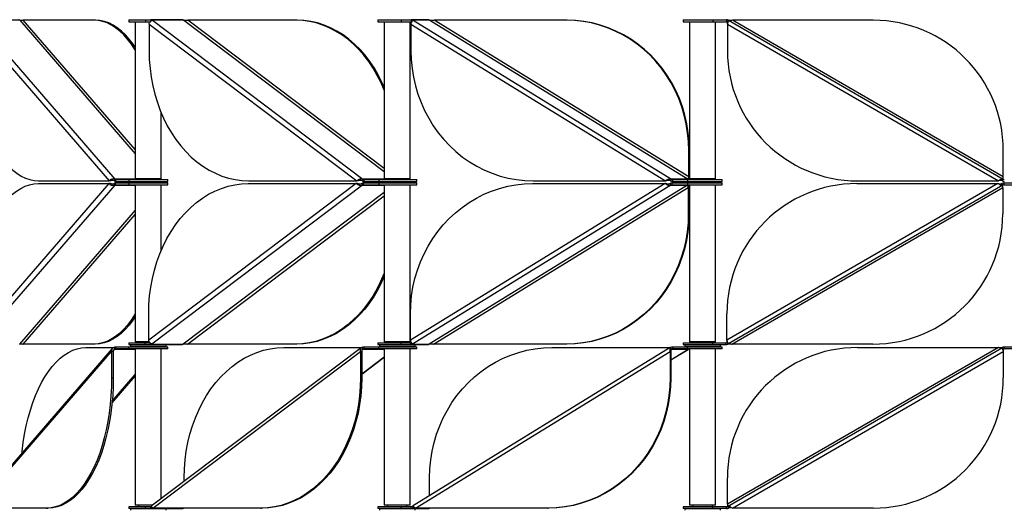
# Model space of a CAD drawing. Header units: millimetres. Extents: x 5 to 415, y 2 to 292.
# Tile 34 of 82: x 131 to 161, y 210 to 225. Entities that reach past the tile are written whole.
import ezdxf

# ---------------------------------------------------------------- set-up
doc = ezdxf.new("R2010")
doc.units = ezdxf.units.MM

msp = doc.modelspace()

# ---------------------------------------------------------------- linework, layer by layer
at = {"color": 7, "linetype": 'Continuous', "lineweight": 25}
for p, q in [((129.3819, 225.4485), (133.6127, 220.5652)), ((130.6808, 225.4485), (129.3819, 225.4485)), ((130.6808, 225.4485), (134.2362, 221.3447)), ((132.9627, 225.4485), (130.7928, 225.4485)), ((134.2362, 221.4739), (130.7928, 225.4485)), ((133.0147, 225.4485), (132.9627, 225.4485)), ((134.0362, 225.4646), (134.0362, 225.4046)), ((134.0362, 225.4646), (134.549, 225.4646)), ((134.0362, 225.4046), (134.549, 225.4046)), ((134.2362, 225.4046), (134.2362, 220.5796)), ((134.549, 225.4646), (134.549, 225.4046)), ((134.549, 225.4646), (134.714, 225.4646)), ((134.549, 225.4046), (134.7061, 225.4046)), ((134.7165, 225.4646), (134.7229, 225.4646)), ((134.7165, 225.4646), (134.7165, 225.4196)), ((135.674, 225.4646), (134.7229, 225.4646)), ((134.7624, 225.4485), (141.2426, 220.5652)), ((135.7264, 225.4485), (134.7624, 225.4485)), ((135.674, 225.4646), (135.6805, 225.4646)), ((135.7264, 225.4485), (141.8976, 220.798)), ((139.1806, 225.4485), (135.8569, 225.4485)), ((141.8976, 220.8964), (135.8569, 225.4485)), ((139.2192, 225.4485), (139.1806, 225.4485)), ((141.6976, 225.4646), (141.6976, 225.4046)), ((141.6976, 225.4646), (142.4187, 225.4646)), ((141.6976, 225.4046), (142.4187, 225.4046)), ((141.8976, 225.4046), (141.8976, 220.5796)), ((142.4187, 225.4646), (142.4187, 225.4046)), ((142.4187, 225.4646), (142.7308, 225.4646)), ((142.4187, 225.4046), (142.7308, 225.4046)), ((142.6976, 220.5796), (142.6976, 225.4046)), ((142.7308, 225.4646), (142.7343, 225.4646)), ((142.7308, 225.4646), (142.7308, 225.4046)), ((143.2403, 225.4646), (142.7343, 225.4646)), ((142.7872, 225.4485), (150.7355, 220.5652)), ((143.3001, 225.4485), (142.7872, 225.4485)), ((143.2403, 225.4646), (143.2437, 225.4646)), ((143.3001, 225.4485), (151.2485, 220.5652)), ((151.269, 220.6344), (143.4334, 225.4485)), ((147.5101, 225.4485), (143.4334, 225.4485)), ((147.5306, 225.4485), (147.5101, 225.4485)), ((151.0948, 225.4646), (151.0948, 225.4046)), ((151.0948, 225.4646), (152.0095, 225.4646)), ((151.0948, 225.4046), (152.0095, 225.4046)), ((151.2948, 225.4046), (151.2948, 220.5796)), ((152.0095, 225.4646), (152.0095, 225.4046)), ((152.0095, 225.4646), (152.4287, 225.4646)), ((152.0095, 225.4046), (152.4287, 225.4046)), ((152.0948, 220.5796), (152.0948, 225.4046)), ((152.4287, 225.4646), (152.4287, 225.4046)), ((152.4887, 225.4485), (152.4587, 225.3966)), ((152.4887, 225.4485), (160.9469, 220.5652)), ((160.9469, 220.6344), (152.6087, 225.4485)), ((156.9469, 225.4485), (152.6087, 225.4485)), ((129.263, 225.3273), (133.4337, 220.5132)), ((134.6623, 225.3273), (141.0506, 220.5132)), ((134.6623, 225.3273), (134.6623, 224.5132)), ((142.718, 225.3273), (150.5536, 220.5132)), ((142.718, 225.3273), (142.718, 224.5132)), ((152.4587, 225.3273), (160.7969, 220.5132)), ((152.4587, 225.3273), (152.4587, 224.5132)), ((135.0362, 220.5796), (135.0362, 222.5986)), ((151.2895, 221.4485), (151.269, 221.4485)), ((151.269, 220.6344), (151.269, 221.4485)), ((151.2895, 220.6344), (151.2895, 221.4485)), ((160.9469, 220.6344), (160.9469, 221.4485)), ((133.5977, 220.5132), (133.6127, 220.5652)), ((134.3362, 220.5652), (133.6127, 220.5652)), ((133.6277, 220.5571), (133.6277, 220.4971)), ((133.6277, 220.5571), (134.0362, 220.5571)), ((134.0362, 220.5571), (134.0362, 220.4971)), ((134.0362, 220.5571), (135.2362, 220.5571)), ((134.9884, 220.5796), (134.2362, 220.5796)), ((134.3362, 220.5796), (134.3362, 220.5571)), ((134.9362, 220.5571), (134.9362, 220.5796)), ((135.0362, 220.5796), (134.9884, 220.5796)), ((135.2362, 220.4971), (135.2362, 220.5571)), ((141.2196, 220.5132), (141.2426, 220.5652)), ((141.9976, 220.5652), (141.2426, 220.5652)), ((141.2656, 220.5571), (141.2656, 220.4971)), ((141.2656, 220.5571), (141.7324, 220.5571)), ((141.7324, 220.5571), (141.7324, 220.4971)), ((141.7324, 220.5571), (142.8976, 220.5571)), ((142.6498, 220.5796), (141.8976, 220.5796)), ((141.9976, 220.5796), (141.9976, 220.5571)), ((142.5976, 220.5571), (142.5976, 220.5796)), ((142.6976, 220.5796), (142.6498, 220.5796)), ((142.8976, 220.4971), (142.8976, 220.5571)), ((150.7074, 220.5132), (150.7355, 220.5652)), ((151.2485, 220.5652), (150.7355, 220.5652)), ((150.7637, 220.5571), (150.7637, 220.4971)), ((150.7637, 220.5571), (151.2324, 220.5571)), ((151.2324, 220.5571), (151.2324, 220.4971)), ((151.2324, 220.5571), (152.2948, 220.5571)), ((151.269, 220.6344), (151.2895, 220.6344)), ((152.047, 220.5796), (151.2948, 220.5796)), ((151.3948, 220.5796), (151.3948, 220.5571)), ((151.9948, 220.5571), (151.9948, 220.5796)), ((152.0948, 220.5796), (152.047, 220.5796)), ((152.2948, 220.4971), (152.2948, 220.5571)), ((160.9169, 220.5132), (160.9469, 220.5652)), ((133.4257, 220.4311), (129.255, 215.617)), ((133.6046, 220.3791), (129.3739, 215.4958)), ((131.2557, 220.4311), (133.4257, 220.4311)), ((131.2638, 220.5132), (133.4337, 220.5132)), ((133.4777, 220.4311), (133.4257, 220.4311)), ((133.4857, 220.5132), (133.4337, 220.5132)), ((133.6046, 220.3791), (133.5896, 220.4311)), ((133.6046, 220.3791), (134.2362, 220.3791)), ((133.6196, 220.4472), (133.6196, 220.3872)), ((133.6284, 220.4472), (133.6196, 220.4472)), ((133.6284, 220.3872), (133.6196, 220.3872)), ((133.6277, 220.4971), (134.0362, 220.4971)), ((133.6284, 220.3872), (133.6284, 220.4472)), ((133.6284, 220.4472), (134.0362, 220.4472)), ((133.6284, 220.3872), (134.0362, 220.3872)), ((134.0362, 220.4971), (135.2362, 220.4971)), ((134.0362, 220.4472), (134.0362, 220.3872)), ((134.0362, 220.4472), (135.2362, 220.4472)), ((134.0362, 220.3872), (135.2362, 220.3872)), ((134.0862, 220.4971), (134.0862, 220.4472)), ((134.2362, 220.3872), (134.2362, 215.5622)), ((141.0383, 220.4311), (134.65, 215.617)), ((141.2303, 220.3791), (134.7501, 215.4958)), ((135.0362, 218.3749), (135.0362, 220.3872)), ((135.1862, 220.4472), (135.1862, 220.4971)), ((135.2362, 220.3872), (135.2362, 220.4472)), ((137.7146, 220.4311), (141.0383, 220.4311)), ((137.7269, 220.5132), (141.0506, 220.5132)), ((141.0768, 220.4311), (141.0383, 220.4311)), ((141.0892, 220.5132), (141.0506, 220.5132)), ((141.2303, 220.3791), (141.2073, 220.4311)), ((141.2303, 220.3791), (141.8976, 220.3791)), ((141.2533, 220.4472), (141.2533, 220.3872)), ((141.2598, 220.4472), (141.2533, 220.4472)), ((141.2598, 220.3872), (141.2533, 220.3872)), ((141.2598, 220.3872), (141.2598, 220.4472)), ((141.2598, 220.4472), (141.7282, 220.4472)), ((141.2598, 220.3872), (141.7282, 220.3872)), ((141.2656, 220.4971), (141.7324, 220.4971)), ((141.7282, 220.4472), (141.7282, 220.3872)), ((141.7282, 220.4472), (142.8976, 220.4472)), ((141.7282, 220.3872), (142.8976, 220.3872)), ((141.7324, 220.4971), (142.8976, 220.4971)), ((141.7476, 220.4971), (141.7476, 220.4472)), ((141.8976, 220.3872), (141.8976, 215.5622)), ((142.6976, 215.5622), (142.6976, 220.3872)), ((150.5384, 220.4311), (142.7029, 215.617)), ((150.7204, 220.3791), (142.7721, 215.4958)), ((142.8476, 220.4472), (142.8476, 220.4971)), ((142.8976, 220.3872), (142.8976, 220.4472)), ((151.2334, 220.3791), (143.285, 215.4958)), ((143.4183, 215.4958), (151.2539, 220.3098)), ((146.4617, 220.4311), (150.5384, 220.4311)), ((146.4768, 220.5132), (150.5536, 220.5132)), ((150.559, 220.4311), (150.5384, 220.4311)), ((150.5741, 220.5132), (150.5536, 220.5132)), ((150.7204, 220.3791), (150.6922, 220.4311)), ((150.7204, 220.3791), (151.2334, 220.3791)), ((150.7486, 220.4472), (150.7486, 220.3872)), ((150.7521, 220.4472), (150.7486, 220.4472)), ((150.7521, 220.3872), (150.7486, 220.3872)), ((150.7521, 220.3872), (150.7521, 220.4472)), ((150.756, 220.4472), (151.2243, 220.4472)), ((150.756, 220.3872), (151.2243, 220.3872)), ((150.7637, 220.4971), (151.2324, 220.4971)), ((151.1448, 220.4971), (151.1448, 220.4472)), ((151.2243, 220.4472), (151.2243, 220.3872)), ((151.2243, 220.4472), (152.2948, 220.4472)), ((151.2243, 220.3872), (152.2948, 220.3872)), ((151.2324, 220.4971), (152.2948, 220.4971)), ((151.2539, 220.3098), (151.2744, 220.3098)), ((151.2539, 220.3098), (151.2539, 219.4958)), ((151.2744, 220.3098), (151.2744, 219.4958)), ((151.2948, 220.3872), (151.2948, 215.5622)), ((152.0948, 215.5622), (152.0948, 220.3872)), ((152.2448, 220.4472), (152.2448, 220.4971)), ((152.2948, 220.3872), (152.2948, 220.4472)), ((160.7809, 220.4311), (152.4426, 215.617)), ((160.9309, 220.3791), (152.4726, 215.4958)), ((152.5926, 215.4958), (160.9309, 220.3098)), ((156.4426, 220.4311), (160.7809, 220.4311)), ((156.4587, 220.5132), (160.7969, 220.5132)), ((160.9309, 220.3791), (160.9009, 220.4311)), ((160.9309, 220.3098), (160.9309, 219.4958)), ((160.9609, 220.4472), (160.9609, 220.3872)), ((160.9609, 220.4472), (161.3801, 220.4472)), ((160.9609, 220.3872), (161.3801, 220.3872)), ((141.8976, 220.1555), (135.7141, 215.4958)), ((135.8446, 215.4958), (141.8976, 220.0572)), ((134.2362, 219.6089), (130.6727, 215.4958)), ((130.7847, 215.4958), (134.2362, 219.4796)), ((151.2744, 219.4958), (151.2539, 219.4958)), ((134.65, 215.617), (134.65, 216.4311)), ((142.7029, 215.617), (142.7029, 216.4311)), ((152.4426, 215.617), (152.4426, 216.4311)), ((132.9547, 215.4958), (130.7847, 215.4958)), ((133.0066, 215.4958), (132.9547, 215.4958)), ((133.6277, 215.4071), (133.6277, 215.3471)), ((134.0362, 215.4071), (133.6277, 215.4071)), ((134.0362, 215.5397), (134.0362, 215.4797)), ((134.0362, 215.5397), (134.5363, 215.5397)), ((134.0362, 215.4797), (134.5363, 215.4797)), ((134.0362, 215.3471), (134.0362, 215.4071)), ((135.2362, 215.4071), (134.0362, 215.4071)), ((134.0862, 215.4797), (134.0862, 215.4297)), ((134.0862, 215.4297), (134.4392, 215.4297)), ((134.6744, 215.5622), (134.2362, 215.5622)), ((134.3362, 215.5622), (134.3362, 215.5397)), ((134.3362, 215.4297), (134.3362, 215.4071)), ((134.4392, 215.4297), (135.1862, 215.4297)), ((134.5363, 215.5397), (134.5363, 215.4797)), ((134.5363, 215.5397), (134.6943, 215.5397)), ((134.5363, 215.4797), (134.7041, 215.4797)), ((134.7041, 215.4797), (134.7041, 215.5241)), ((134.7041, 215.4797), (135.6682, 215.4797)), ((134.7501, 215.4958), (135.7141, 215.4958)), ((134.9362, 215.4071), (134.9362, 215.4297)), ((135.1862, 215.4297), (135.1862, 215.4797)), ((135.2362, 215.3471), (135.2362, 215.4071)), ((139.1683, 215.4958), (135.8446, 215.4958)), ((139.2069, 215.4958), (139.1683, 215.4958)), ((141.2656, 215.4071), (141.2656, 215.3471)), ((141.7324, 215.4071), (141.2656, 215.4071)), ((141.6976, 215.5397), (141.6976, 215.4797)), ((141.6976, 215.5397), (142.406, 215.5397)), ((141.6976, 215.4797), (142.406, 215.4797)), ((141.7324, 215.3471), (141.7324, 215.4071)), ((142.8976, 215.4071), (141.7324, 215.4071)), ((141.7476, 215.4797), (141.7476, 215.4297)), ((141.7476, 215.4297), (142.2881, 215.4297)), ((142.3557, 215.5622), (141.8976, 215.5622)), ((141.9976, 215.5622), (141.9976, 215.5397)), ((141.9976, 215.4297), (141.9976, 215.4071)), ((142.2881, 215.4297), (142.8476, 215.4297)), ((142.6976, 215.5622), (142.3557, 215.5622)), ((142.406, 215.5397), (142.406, 215.4797)), ((142.406, 215.5397), (142.7157, 215.5397)), ((142.406, 215.4797), (142.7157, 215.4797)), ((142.5976, 215.5397), (142.5976, 215.5622)), ((142.5976, 215.4071), (142.5976, 215.4297)), ((142.7157, 215.4797), (142.7157, 215.5397)), ((142.7157, 215.4797), (143.2286, 215.4797)), ((142.7721, 215.4958), (143.285, 215.4958)), ((142.8476, 215.4297), (142.8476, 215.4797)), ((142.8976, 215.3471), (142.8976, 215.4071)), ((147.495, 215.4958), (143.4183, 215.4958)), ((147.5155, 215.4958), (147.495, 215.4958)), ((150.7637, 215.4071), (150.7637, 215.3471)), ((151.2324, 215.4071), (150.7637, 215.4071)), ((151.0948, 215.5397), (151.0948, 215.4797)), ((151.0948, 215.5397), (151.9985, 215.5397)), ((151.0948, 215.4797), (151.9985, 215.4797)), ((151.1448, 215.4797), (151.1448, 215.4297)), ((151.1448, 215.4297), (151.8739, 215.4297)), ((151.2324, 215.3471), (151.2324, 215.4071)), ((152.2948, 215.4071), (151.2324, 215.4071)), ((151.7529, 215.5622), (151.2948, 215.5622)), ((151.3948, 215.5622), (151.3948, 215.5397)), ((151.3948, 215.4297), (151.3948, 215.4071)), ((152.0948, 215.5622), (151.7529, 215.5622)), ((151.8739, 215.4297), (152.2448, 215.4297)), ((151.9948, 215.5397), (151.9948, 215.5622)), ((151.9948, 215.4071), (151.9948, 215.4297)), ((151.9985, 215.5397), (151.9985, 215.4797)), ((151.9985, 215.5397), (152.4126, 215.5397)), ((151.9985, 215.4797), (152.4126, 215.4797)), ((152.2448, 215.4297), (152.2448, 215.4797)), ((152.2948, 215.3471), (152.2948, 215.4071)), ((152.4126, 215.4797), (152.4126, 215.5397)), ((152.4426, 215.5477), (152.4726, 215.4958)), ((156.9309, 215.4958), (152.5926, 215.4958)), ((160.9769, 215.4071), (160.9769, 215.3471)), ((161.3911, 215.4071), (160.9769, 215.4071)), ((133.5302, 215.3578), (129.3267, 210.5059)), ((129.338, 210.4557), (133.5088, 215.2698)), ((132.7185, 215.391), (133.5977, 215.391)), ((133.5607, 215.2698), (133.5088, 215.2698)), ((133.5088, 215.2698), (133.5088, 214.4557)), ((133.5606, 215.279), (133.6127, 215.3391)), ((133.5607, 215.2698), (133.5607, 214.4557)), ((133.6127, 215.3391), (133.5977, 215.391)), ((133.6127, 215.3391), (134.2362, 215.3391)), ((134.0362, 215.3471), (133.6277, 215.3471)), ((135.2362, 215.3471), (134.0362, 215.3471)), ((134.2362, 215.3471), (134.2362, 210.5446)), ((141.1876, 215.3786), (134.7306, 210.5127)), ((134.7772, 210.4557), (141.1655, 215.2698)), ((135.0362, 210.743), (135.0362, 215.3471)), ((138.8066, 215.391), (141.2196, 215.391)), ((141.2041, 215.2698), (141.1655, 215.2698)), ((141.1655, 215.2698), (141.1655, 214.4557)), ((141.2041, 215.2698), (141.2041, 214.4557)), ((141.2041, 214.5836), (141.8976, 215.1062)), ((141.2113, 215.3154), (141.2426, 215.3391)), ((141.2426, 215.3391), (141.2196, 215.391)), ((141.2426, 215.3391), (141.8976, 215.3391)), ((141.7324, 215.3471), (141.2656, 215.3471)), ((142.8976, 215.3471), (141.7324, 215.3471)), ((141.8976, 215.3471), (141.8976, 210.5446)), ((142.6976, 210.5446), (142.6976, 215.3471)), ((150.6977, 215.3874), (142.7622, 210.5119)), ((142.8589, 210.4557), (150.6945, 215.2698)), ((147.0513, 215.391), (150.7074, 215.391)), ((150.715, 215.2698), (150.6945, 215.2698)), ((150.6945, 215.2698), (150.6945, 214.4557)), ((150.7355, 215.3391), (150.7074, 215.391)), ((150.715, 215.0113), (151.2485, 215.3391)), ((150.715, 215.0091), (151.2452, 215.3348)), ((150.715, 215.2698), (150.715, 214.4557)), ((150.7237, 215.3318), (150.7355, 215.3391)), ((150.7355, 215.3391), (151.2485, 215.3391)), ((151.2324, 215.3471), (150.7637, 215.3471)), ((152.2948, 215.3471), (151.2324, 215.3471)), ((151.2485, 215.3391), (151.2441, 215.3367)), ((151.2948, 215.3471), (151.2948, 210.5446)), ((152.0948, 210.5446), (152.0948, 215.3471)), ((152.4587, 210.5077), (160.9169, 215.391)), ((160.7969, 215.391), (152.4587, 210.577)), ((152.6087, 210.4557), (160.9469, 215.2698)), ((156.4587, 215.391), (160.7969, 215.391)), ((160.9469, 215.3391), (160.9169, 215.391)), ((160.9469, 215.2698), (160.9469, 214.4557)), ((161.3911, 215.3471), (160.9769, 215.3471)), ((141.2041, 214.5719), (141.8976, 215.0945)), ((133.524, 213.6928), (134.2362, 214.5148)), ((133.5287, 213.7429), (134.2362, 214.5595)), ((133.5088, 214.4557), (133.5607, 214.4557)), ((141.1655, 214.4557), (141.2041, 214.4557)), ((150.6945, 214.4557), (150.715, 214.4557)), ((135.742, 211.2749), (135.742, 211.391)), ((143.2924, 210.8377), (143.2924, 211.391)), ((152.4587, 210.577), (152.4587, 211.391)), ((131.508, 210.4557), (129.338, 210.4557)), ((131.508, 210.4557), (131.5599, 210.4557)), ((134.0362, 210.4996), (134.0362, 210.4396)), ((134.549, 210.4996), (134.0362, 210.4996)), ((134.549, 210.4396), (134.0362, 210.4396)), ((134.0862, 210.4396), (134.0862, 210.3896)), ((134.0862, 210.4396), (135.1862, 210.4396)), ((134.773, 210.5446), (134.2362, 210.5446)), ((134.3362, 210.5446), (134.3362, 210.4996)), ((134.3362, 210.4396), (134.3362, 210.4396)), ((134.549, 210.4396), (134.549, 210.4996)), ((134.7165, 210.4996), (134.549, 210.4996)), ((134.7151, 210.4396), (134.549, 210.4396)), ((134.7165, 210.4396), (134.7165, 210.4996)), ((134.7229, 210.4396), (134.7165, 210.4396)), ((134.7229, 210.4396), (135.674, 210.4396)), ((134.7505, 210.4826), (134.7624, 210.4557)), ((134.7624, 210.4557), (134.7706, 210.4619)), ((138.1009, 210.4557), (134.7772, 210.4557)), ((134.9362, 210.4396), (134.9362, 210.4396)), ((135.1862, 210.3896), (135.1862, 210.4396)), ((135.6805, 210.4396), (135.674, 210.4396)), ((138.1009, 210.4557), (138.1395, 210.4557)), ((141.6976, 210.4996), (141.6976, 210.4396)), ((142.4187, 210.4996), (141.6976, 210.4996)), ((142.4187, 210.4396), (141.6976, 210.4396)), ((141.7476, 210.4396), (141.7476, 210.3896)), ((141.7476, 210.4396), (141.7961, 210.4396)), ((141.7961, 210.4396), (142.8476, 210.4396)), ((142.5498, 210.5446), (141.8976, 210.5446)), ((141.9976, 210.5446), (141.9976, 210.4996)), ((141.9976, 210.4396), (141.9976, 210.4396)), ((142.4187, 210.4396), (142.4187, 210.4996)), ((142.7308, 210.4996), (142.4187, 210.4996)), ((142.7288, 210.4396), (142.4187, 210.4396)), ((142.6976, 210.5446), (142.5498, 210.5446)), ((142.5976, 210.4996), (142.5976, 210.5446)), ((142.5976, 210.4396), (142.5976, 210.4396)), ((142.7308, 210.4396), (142.7308, 210.4996)), ((142.7343, 210.4396), (142.7308, 210.4396)), ((142.7343, 210.4396), (143.2403, 210.4396)), ((142.759, 210.5077), (142.7872, 210.4557)), ((142.7872, 210.4557), (142.8018, 210.4647)), ((142.7872, 210.4557), (142.8559, 210.4557)), ((142.8476, 210.3896), (142.8476, 210.4396)), ((146.9356, 210.4557), (142.8589, 210.4557)), ((143.2437, 210.4396), (143.2403, 210.4396)), ((146.9356, 210.4557), (146.9562, 210.4557)), ((151.0948, 210.4996), (151.0948, 210.4396)), ((152.0095, 210.4996), (151.0948, 210.4996)), ((152.0095, 210.4396), (151.0948, 210.4396)), ((151.1448, 210.4396), (151.1448, 210.3896)), ((151.1448, 210.4396), (151.3008, 210.4396)), ((151.9469, 210.5446), (151.2948, 210.5446)), ((151.3008, 210.4396), (152.2448, 210.4396)), ((151.3948, 210.5446), (151.3948, 210.4996)), ((151.3948, 210.4396), (151.3948, 210.4396)), ((152.0948, 210.5446), (151.9469, 210.5446)), ((151.9948, 210.4996), (151.9948, 210.5446)), ((151.9948, 210.4396), (151.9948, 210.4396)), ((152.0095, 210.4396), (152.0095, 210.4996)), ((152.4287, 210.4996), (152.0095, 210.4996)), ((152.4287, 210.4396), (152.0095, 210.4396)), ((152.2448, 210.3896), (152.2448, 210.4396)), ((152.4287, 210.4396), (152.4287, 210.4996)), ((152.4587, 210.5077), (152.4887, 210.4557)), ((156.9469, 210.4557), (152.6087, 210.4557))]:
    msp.add_line(p, q, dxfattribs=at)
at = {"color": 7, "linetype": 'Continuous', "lineweight": 25, "flags": 128}
for points in [[(134.2362, 224.5337), (134.2254, 224.5514), (134.1165, 224.7164), (134.0023, 224.8662), (133.8832, 225.0001), (133.7598, 225.1174), (133.6327, 225.2176), (133.5025, 225.3002), (133.3698, 225.3649), (133.2352, 225.4113), (133.0993, 225.4392), (132.9627, 225.4485)], [(134.2362, 224.6165), (134.1685, 224.7164), (134.0542, 224.8662), (133.9352, 225.0001), (133.8118, 225.1174), (133.6847, 225.2176), (133.5545, 225.3002), (133.4217, 225.3649), (133.2871, 225.4113), (133.1512, 225.4392), (133.0147, 225.4485)], [(141.8976, 223.2989), (141.7991, 223.5269), (141.6843, 223.7552), (141.5579, 223.9729), (141.4203, 224.1787), (141.2724, 224.3719), (141.1146, 224.5514), (140.9479, 224.7164), (140.7729, 224.8662), (140.5905, 225.0001), (140.4016, 225.1174), (140.2069, 225.2176), (140.0074, 225.3002), (139.8041, 225.3649), (139.5979, 225.4113), (139.3898, 225.4392), (139.1806, 225.4485)], [(141.8976, 223.3923), (141.8376, 223.5269), (141.7229, 223.7552), (141.5964, 223.9729), (141.4589, 224.1787), (141.3109, 224.3719), (141.1532, 224.5514), (140.9865, 224.7164), (140.8115, 224.8662), (140.6291, 225.0001), (140.4401, 225.1174), (140.2455, 225.2176), (140.046, 225.3002), (139.8427, 225.3649), (139.6365, 225.4113), (139.4283, 225.4392), (139.2192, 225.4485)], [(151.269, 221.4485), (151.2602, 221.7215), (151.234, 221.9932), (151.1904, 222.2623), (151.1296, 222.5277), (151.052, 222.788), (150.9578, 223.0421), (150.8476, 223.2888), (150.7218, 223.5269), (150.581, 223.7552), (150.4259, 223.9729), (150.2572, 224.1787), (150.0757, 224.3719), (149.8823, 224.5514), (149.6778, 224.7164), (149.4632, 224.8662), (149.2394, 225.0001), (149.0077, 225.1174), (148.7689, 225.2176), (148.5242, 225.3002), (148.2749, 225.3649), (148.022, 225.4113), (147.7666, 225.4392), (147.5101, 225.4485)], [(151.2895, 221.4485), (151.2807, 221.7215), (151.2545, 221.9932), (151.2109, 222.2623), (151.1501, 222.5277), (151.0725, 222.788), (150.9783, 223.0421), (150.8681, 223.2888), (150.7423, 223.5269), (150.6015, 223.7552), (150.4464, 223.9729), (150.2778, 224.1787), (150.0963, 224.3719), (149.9028, 224.5514), (149.6983, 224.7164), (149.4837, 224.8662), (149.26, 225.0001), (149.0282, 225.1174), (148.7894, 225.2176), (148.5448, 225.3002), (148.2954, 225.3649), (148.0425, 225.4113), (147.7871, 225.4392), (147.5306, 225.4485)], [(129.263, 224.5132), (129.2677, 224.2402), (129.2816, 223.9685), (129.3048, 223.6994), (129.3372, 223.434), (129.3785, 223.1737), (129.4286, 222.9196), (129.4873, 222.6729), (129.5543, 222.4349), (129.6292, 222.2065), (129.7117, 221.9888), (129.8015, 221.783), (129.8981, 221.5898), (130.0011, 221.4103), (130.11, 221.2453), (130.2242, 221.0955), (130.3433, 220.9617), (130.4667, 220.8443), (130.5938, 220.7441), (130.724, 220.6615), (130.8567, 220.5969), (130.9913, 220.5504), (131.1272, 220.5225), (131.2638, 220.5132)], [(134.6623, 224.5132), (134.6695, 224.2402), (134.6909, 223.9685), (134.7264, 223.6994), (134.776, 223.434), (134.8393, 223.1737), (134.916, 222.9196), (135.0059, 222.6729), (135.1085, 222.4349), (135.2232, 222.2065), (135.3497, 221.9888), (135.4872, 221.783), (135.6352, 221.5898), (135.7929, 221.4103), (135.9596, 221.2453), (136.1346, 221.0955), (136.317, 220.9617), (136.506, 220.8443), (136.7006, 220.7441), (136.9001, 220.6615), (137.1034, 220.5969), (137.3096, 220.5504), (137.5178, 220.5225), (137.7269, 220.5132)], [(142.718, 224.5132), (142.7267, 224.2402), (142.753, 223.9685), (142.7966, 223.6994), (142.8574, 223.434), (142.935, 223.1737), (143.0292, 222.9196), (143.1394, 222.6729), (143.2652, 222.4349), (143.406, 222.2065), (143.561, 221.9888), (143.7297, 221.783), (143.9112, 221.5898), (144.1047, 221.4103), (144.3092, 221.2453), (144.5238, 221.0955), (144.7475, 220.9617), (144.9793, 220.8443), (145.2181, 220.7441), (145.4627, 220.6615), (145.7121, 220.5969), (145.965, 220.5504), (146.2203, 220.5225), (146.4768, 220.5132)], [(129.255, 216.4311), (129.2596, 216.7041), (129.2736, 216.9757), (129.2968, 217.2449), (129.3291, 217.5103), (129.3705, 217.7706), (129.4206, 218.0247), (129.4793, 218.2713), (129.5462, 218.5094), (129.6212, 218.7378), (129.7037, 218.9554), (129.7935, 219.1613), (129.8901, 219.3544), (129.9931, 219.5339), (130.1019, 219.699), (130.2162, 219.8488), (130.3352, 219.9826), (130.4586, 220.0999), (130.5857, 220.2001), (130.7159, 220.2828), (130.8487, 220.3474), (130.9833, 220.3938), (131.1192, 220.4218), (131.2557, 220.4311)], [(134.65, 216.4311), (134.6572, 216.7041), (134.6786, 216.9757), (134.7141, 217.2449), (134.7637, 217.5103), (134.827, 217.7706), (134.9037, 218.0247), (134.9936, 218.2713), (135.0962, 218.5094), (135.2109, 218.7378), (135.3374, 218.9554), (135.4749, 219.1613), (135.6228, 219.3544), (135.7806, 219.5339), (135.9473, 219.699), (136.1223, 219.8488), (136.3047, 219.9826), (136.4937, 220.0999), (136.6883, 220.2001), (136.8878, 220.2828), (137.0911, 220.3474), (137.2973, 220.3938), (137.5054, 220.4218), (137.7146, 220.4311)], [(142.7029, 216.4311), (142.7116, 216.7041), (142.7379, 216.9757), (142.7815, 217.2449), (142.8423, 217.5103), (142.9199, 217.7706), (143.0141, 218.0247), (143.1243, 218.2713), (143.2501, 218.5094), (143.3908, 218.7378), (143.5459, 218.9554), (143.7146, 219.1613), (143.8961, 219.3544), (144.0896, 219.5339), (144.2941, 219.699), (144.5087, 219.8488), (144.7324, 219.9826), (144.9642, 220.0999), (145.203, 220.2001), (145.4476, 220.2828), (145.697, 220.3474), (145.9499, 220.3938), (146.2052, 220.4218), (146.4617, 220.4311)], [(151.2539, 219.4958), (151.2451, 219.2228), (151.2189, 218.9511), (151.1753, 218.6819), (151.1145, 218.4166), (151.0368, 218.1562), (150.9427, 217.9022), (150.8325, 217.6555), (150.7067, 217.4174), (150.5659, 217.189), (150.4108, 216.9714), (150.2421, 216.7655), (150.0606, 216.5724), (149.8672, 216.3929), (149.6627, 216.2279), (149.4481, 216.0781), (149.2243, 215.9442), (148.9925, 215.8269), (148.7538, 215.7267), (148.5091, 215.6441), (148.2598, 215.5794), (148.0068, 215.533), (147.7515, 215.5051), (147.495, 215.4958)], [(151.2744, 219.4958), (151.2656, 219.2228), (151.2394, 218.9511), (151.1958, 218.6819), (151.135, 218.4166), (151.0574, 218.1562), (150.9632, 217.9022), (150.853, 217.6555), (150.7272, 217.4174), (150.5864, 217.189), (150.4313, 216.9714), (150.2626, 216.7655), (150.0812, 216.5724), (149.8877, 216.3929), (149.6832, 216.2279), (149.4686, 216.0781), (149.2449, 215.9442), (149.0131, 215.8269), (148.7743, 215.7267), (148.5297, 215.6441), (148.2803, 215.5794), (148.0274, 215.533), (147.772, 215.5051), (147.5155, 215.4958)], [(141.8976, 217.6765), (141.8893, 217.6555), (141.7867, 217.4174), (141.672, 217.189), (141.5455, 216.9714), (141.408, 216.7655), (141.26, 216.5724), (141.1023, 216.3929), (140.9356, 216.2279), (140.7606, 216.0781), (140.5782, 215.9442), (140.3892, 215.8269), (140.1946, 215.7267), (139.9951, 215.6441), (139.7918, 215.5794), (139.5856, 215.533), (139.3775, 215.5051), (139.1683, 215.4958)], [(141.8976, 217.5812), (141.8253, 217.4174), (141.7105, 217.189), (141.5841, 216.9714), (141.4466, 216.7655), (141.2986, 216.5724), (141.1409, 216.3929), (140.9742, 216.2279), (140.7992, 216.0781), (140.6168, 215.9442), (140.4278, 215.8269), (140.2331, 215.7267), (140.0337, 215.6441), (139.8304, 215.5794), (139.6242, 215.533), (139.416, 215.5051), (139.2069, 215.4958)], [(134.2362, 216.4239), (134.2173, 216.3929), (134.1085, 216.2279), (133.9943, 216.0781), (133.8752, 215.9442), (133.7518, 215.8269), (133.6247, 215.7267), (133.4945, 215.6441), (133.3617, 215.5794), (133.2271, 215.533), (133.0912, 215.5051), (132.9547, 215.4958)], [(134.2362, 216.3402), (134.1604, 216.2279), (134.0462, 216.0781), (133.9271, 215.9442), (133.8037, 215.8269), (133.6767, 215.7267), (133.5464, 215.6441), (133.4137, 215.5794), (133.2791, 215.533), (133.1432, 215.5051), (133.0066, 215.4958)], [(130.7545, 212.154), (130.7596, 212.2049), (130.7919, 212.4702), (130.8332, 212.7306), (130.8834, 212.9846), (130.942, 213.2313), (131.009, 213.4694), (131.0839, 213.6978), (131.1665, 213.9154), (131.2563, 214.1212), (131.3529, 214.3144), (131.4558, 214.4939), (131.5647, 214.6589), (131.6789, 214.8087), (131.798, 214.9426), (131.9214, 215.0599), (132.0485, 215.1601), (132.1787, 215.2427), (132.3114, 215.3074), (132.4461, 215.3538), (132.582, 215.3817), (132.7185, 215.391)], [(135.742, 211.391), (135.7492, 211.664), (135.7706, 211.9357), (135.8061, 212.2049), (135.8557, 212.4702), (135.919, 212.7306), (135.9957, 212.9846), (136.0856, 213.2313), (136.1882, 213.4694), (136.3029, 213.6978), (136.4294, 213.9154), (136.5669, 214.1212), (136.7149, 214.3144), (136.8726, 214.4939), (137.0393, 214.6589), (137.2143, 214.8087), (137.3967, 214.9426), (137.5857, 215.0599), (137.7803, 215.1601), (137.9798, 215.2427), (138.1831, 215.3074), (138.3893, 215.3538), (138.5974, 215.3817), (138.8066, 215.391)], [(143.2924, 211.391), (143.3012, 211.664), (143.3275, 211.9357), (143.3711, 212.2049), (143.4318, 212.4702), (143.5095, 212.7306), (143.6036, 212.9846), (143.7139, 213.2313), (143.8397, 213.4694), (143.9804, 213.6978), (144.1355, 213.9154), (144.3042, 214.1212), (144.4857, 214.3144), (144.6791, 214.4939), (144.8836, 214.6589), (145.0983, 214.8087), (145.322, 214.9426), (145.5538, 215.0599), (145.7925, 215.1601), (146.0372, 215.2427), (146.2866, 215.3074), (146.5395, 215.3538), (146.7948, 215.3817), (147.0513, 215.391)], [(133.5088, 214.4557), (133.5041, 214.1827), (133.4901, 213.911), (133.4669, 213.6419), (133.4346, 213.3765), (133.3932, 213.1162), (133.3431, 212.8621), (133.2844, 212.6155), (133.2175, 212.3774), (133.1426, 212.149), (133.06, 211.9314), (132.9702, 211.7255), (132.8736, 211.5324), (132.7707, 211.3529), (132.6618, 211.1878), (132.5476, 211.038), (132.4285, 210.9042), (132.3051, 210.7869), (132.178, 210.6867), (132.0478, 210.604), (131.9151, 210.5394), (131.7804, 210.493), (131.6445, 210.465), (131.508, 210.4557)], [(133.5607, 214.4557), (133.5561, 214.1827), (133.5421, 213.911), (133.5189, 213.6419), (133.4865, 213.3765), (133.4452, 213.1162), (133.3951, 212.8621), (133.3364, 212.6155), (133.2694, 212.3774), (133.1945, 212.149), (133.112, 211.9314), (133.0222, 211.7255), (132.9256, 211.5324), (132.8226, 211.3529), (132.7138, 211.1878), (132.5995, 211.038), (132.4804, 210.9042), (132.3571, 210.7869), (132.23, 210.6867), (132.0997, 210.604), (131.967, 210.5394), (131.8324, 210.493), (131.6965, 210.465), (131.5599, 210.4557)], [(141.1655, 214.4557), (141.1584, 214.1827), (141.137, 213.911), (141.1014, 213.6419), (141.0519, 213.3765), (140.9886, 213.1162), (140.9118, 212.8621), (140.8219, 212.6155), (140.7194, 212.3774), (140.6046, 212.149), (140.4782, 211.9314), (140.3406, 211.7255), (140.1927, 211.5324), (140.035, 211.3529), (139.8682, 211.1878), (139.6932, 211.038), (139.5108, 210.9042), (139.3219, 210.7869), (139.1272, 210.6867), (138.9278, 210.604), (138.7245, 210.5394), (138.5182, 210.493), (138.3101, 210.465), (138.1009, 210.4557)], [(141.2041, 214.4557), (141.1969, 214.1827), (141.1755, 213.911), (141.14, 213.6419), (141.0904, 213.3765), (141.0271, 213.1162), (140.9504, 212.8621), (140.8605, 212.6155), (140.7579, 212.3774), (140.6432, 212.149), (140.5167, 211.9314), (140.3792, 211.7255), (140.2312, 211.5324), (140.0735, 211.3529), (139.9068, 211.1878), (139.7318, 211.038), (139.5494, 210.9042), (139.3604, 210.7869), (139.1658, 210.6867), (138.9663, 210.604), (138.763, 210.5394), (138.5568, 210.493), (138.3486, 210.465), (138.1395, 210.4557)], [(150.6945, 214.4557), (150.6858, 214.1827), (150.6595, 213.911), (150.6159, 213.6419), (150.5551, 213.3765), (150.4775, 213.1162), (150.3833, 212.8621), (150.2731, 212.6155), (150.1473, 212.3774), (150.0065, 212.149), (149.8514, 211.9314), (149.6828, 211.7255), (149.5013, 211.5324), (149.3078, 211.3529), (149.1033, 211.1878), (148.8887, 211.038), (148.665, 210.9042), (148.4332, 210.7869), (148.1944, 210.6867), (147.9498, 210.604), (147.7004, 210.5394), (147.4475, 210.493), (147.1922, 210.465), (146.9356, 210.4557)], [(150.715, 214.4557), (150.7063, 214.1827), (150.68, 213.911), (150.6364, 213.6419), (150.5756, 213.3765), (150.498, 213.1162), (150.4038, 212.8621), (150.2936, 212.6155), (150.1678, 212.3774), (150.027, 212.149), (149.872, 211.9314), (149.7033, 211.7255), (149.5218, 211.5324), (149.3283, 211.3529), (149.1238, 211.1878), (148.9092, 211.038), (148.6855, 210.9042), (148.4537, 210.7869), (148.2149, 210.6867), (147.9703, 210.604), (147.7209, 210.5394), (147.468, 210.493), (147.2127, 210.465), (146.9562, 210.4557)]]:
    msp.add_lwpolyline(points, dxfattribs=at)
at = {"color": 7, "linetype": 'Continuous', "lineweight": 25}
for centre, radius, start, end in [((130.6483, 225.424), 0.0407, 37.0845, 86.56058), ((134.7156, 225.3883), 0.0763, 52.10594, 89.34065), ((135.6796, 225.3883), 0.0763, 52.10594, 89.34065), ((142.7306, 225.357), 0.1076, 58.27815, 89.89215), ((142.7308, 225.3512), 0.0534, 68.28904, 89.9581), ((143.2435, 225.357), 0.1076, 58.27815, 89.89215), ((152.4287, 225.3446), 0.12, 60, 90), ((152.4287, 225.3446), 0.06, 60, 90), ((156.9469, 221.4485), 4, 0, 90), ((156.4587, 224.5132), 4, 180, 270), ((133.6289, 220.5774), 0.0203, 217.0845, 266.56058), ((141.2661, 220.5952), 0.0381, 232.10594, 269.34065), ((150.7638, 220.6109), 0.0538, 238.27815, 269.89215), ((151.2768, 220.6109), 0.0538, 238.27815, 269.89215), ((160.9769, 220.6171), 0.06, 240, 270), ((133.6221, 220.4066), 0.0407, 93.43942, 142.9155), ((133.6301, 220.5377), 0.0407, 217.0845, 266.56058), ((133.6209, 220.3669), 0.0203, 93.43942, 142.9155), ((141.2542, 220.3709), 0.0763, 90.65935, 127.89406), ((141.2665, 220.5734), 0.0763, 232.10594, 269.34065), ((141.2537, 220.349), 0.0381, 90.65935, 127.89406), ((150.7488, 220.3395), 0.1076, 90.10785, 121.72185), ((150.7639, 220.6047), 0.1076, 238.27815, 269.89215), ((150.7487, 220.3334), 0.0538, 90.10785, 121.72185), ((151.2617, 220.3334), 0.0538, 90.10785, 121.72185), ((156.4426, 216.4311), 4, 90, 180), ((160.9609, 220.3272), 0.12, 90, 120), ((160.9769, 220.6171), 0.12, 240, 270), ((160.9609, 220.3272), 0.06, 90, 120), ((156.9309, 219.4958), 4, 270, 0), ((133.6301, 215.3665), 0.0407, 93.43942, 142.9155), ((134.7033, 215.5559), 0.0763, 270.65935, 307.89406), ((135.6673, 215.5559), 0.0763, 270.65935, 307.89406), ((141.2665, 215.3308), 0.0763, 90.65935, 127.89406), ((142.7157, 215.5931), 0.0534, 270.04307, 292.09917), ((142.7155, 215.5873), 0.1076, 270.10785, 301.72185), ((143.2284, 215.5873), 0.1076, 270.10785, 301.72185), ((150.7639, 215.2995), 0.1076, 90.10785, 121.72185), ((152.4126, 215.5997), 0.06, 270, 300), ((152.4126, 215.5997), 0.12, 270, 300), ((160.9769, 215.2871), 0.12, 90, 120), ((133.6289, 215.3268), 0.0203, 93.43942, 142.9155), ((141.2661, 215.309), 0.0381, 90.65935, 127.89406), ((150.7638, 215.2933), 0.0538, 90.10785, 121.72185), ((151.2768, 215.2933), 0.0538, 90.10785, 121.72185), ((156.4587, 211.391), 4, 90, 180), ((160.9769, 215.2871), 0.06, 90, 120), ((156.9469, 214.4557), 4, 270, 0), ((134.716, 210.5378), 0.0381, 270.65935, 307.89406), ((134.7156, 210.5159), 0.0763, 270.65935, 307.89406), ((135.6796, 210.5159), 0.0763, 270.65935, 307.89406), ((142.7307, 210.5534), 0.0538, 270.10785, 301.72185), ((142.7306, 210.5473), 0.1076, 270.10785, 301.72185), ((143.2435, 210.5473), 0.1076, 270.10785, 301.72185), ((152.4287, 210.5596), 0.06, 270, 300), ((152.4287, 210.5596), 0.12, 270, 300)]:
    msp.add_arc(centre, radius, start, end, dxfattribs=at)
for points, knots in [([(130.7928, 225.4485), (130.7841, 225.4453), (130.7669, 225.439), (130.7275, 225.436), (130.6975, 225.4419), (130.6824, 225.4479), (130.6808, 225.4485)], [0, 0, 0, 0, 0.3201967, 0.6410914, 0.961986, 1, 1, 1, 1]), ([(134.6623, 225.3273), (134.6668, 225.3404), (134.6757, 225.3667), (134.6984, 225.402), (134.7239, 225.4293), (134.7464, 225.4443), (134.7581, 225.4474), (134.7624, 225.4485)], [0, 0, 0, 0, 0.2182973, 0.4366061, 0.6549149, 0.8732236, 1, 1, 1, 1]), ([(135.8569, 225.4485), (135.8448, 225.4453), (135.8204, 225.439), (135.7753, 225.436), (135.7436, 225.4419), (135.7281, 225.4479), (135.7264, 225.4485)], [0, 0, 0, 0, 0.3201967, 0.6410914, 0.961986, 1, 1, 1, 1]), ([(142.718, 225.3273), (142.7228, 225.3404), (142.7326, 225.3667), (142.7508, 225.402), (142.7682, 225.4293), (142.7807, 225.4443), (142.7854, 225.4474), (142.7872, 225.4485)], [0, 0, 0, 0, 0.2182973, 0.4366061, 0.6549149, 0.8732236, 1, 1, 1, 1]), ([(143.4334, 225.4485), (143.4191, 225.4453), (143.3906, 225.439), (143.3452, 225.436), (143.3156, 225.4419), (143.3016, 225.4479), (143.3001, 225.4485)], [0, 0, 0, 0, 0.3201967, 0.6410914, 0.961986, 1, 1, 1, 1]), ([(152.4587, 225.3273), (152.4634, 225.3404), (152.4727, 225.3667), (152.4844, 225.402), (152.4914, 225.4293), (152.4925, 225.4443), (152.4897, 225.4474), (152.4887, 225.4485)], [0, 0, 0, 0, 0.2182973, 0.4366061, 0.6549149, 0.8732236, 1, 1, 1, 1]), ([(152.6087, 225.4485), (152.5941, 225.4453), (152.5647, 225.439), (152.5246, 225.436), (152.5007, 225.4419), (152.4898, 225.4479), (152.4887, 225.4485)], [0, 0, 0, 0, 0.32019668, 0.6410914, 0.96198601, 1, 1, 1, 1]), ([(152.4587, 225.3273), (152.46, 225.3348), (152.4626, 225.3499), (152.4652, 225.3702), (152.4651, 225.3859), (152.4624, 225.3938), (152.4595, 225.396), (152.4587, 225.3966)], [0, 0, 0, 0, 0.2289275, 0.457855, 0.686699, 0.9155428, 1, 1, 1, 1]), ([(133.6127, 220.5652), (133.5952, 220.5679), (133.5602, 220.5734), (133.5085, 220.563), (133.4626, 220.5419), (133.4436, 220.523), (133.4337, 220.5132)], [0, 0, 0, 0, 0.2453754, 0.4909149, 0.7364551, 1, 1, 1, 1]), ([(134.9742, 220.5571), (134.9803, 220.5625), (134.9876, 220.5692), (134.992, 220.578), (134.9927, 220.5796)], [0, 0, 0, 0, 0.8182568, 1, 1, 1, 1]), ([(141.2426, 220.5652), (141.2264, 220.5679), (141.194, 220.5734), (141.1416, 220.563), (141.0908, 220.5419), (141.0643, 220.523), (141.0506, 220.5132)], [0, 0, 0, 0, 0.2453754, 0.4909149, 0.7364551, 1, 1, 1, 1]), ([(150.7355, 220.5652), (150.7225, 220.5679), (150.6965, 220.5734), (150.6498, 220.563), (150.6002, 220.5419), (150.5695, 220.523), (150.5536, 220.5132)], [0, 0, 0, 0, 0.2453754, 0.4909149, 0.7364551, 1, 1, 1, 1]), ([(151.2485, 220.5652), (151.2491, 220.5671), (151.2505, 220.5711), (151.2559, 220.5852), (151.2621, 220.6039), (151.2667, 220.6214), (151.2685, 220.6317), (151.269, 220.6344)], [0, 0, 0, 0, 0.2289275, 0.457855, 0.686699, 0.9155428, 1, 1, 1, 1]), ([(151.2585, 220.5648), (151.2604, 220.5681), (151.2682, 220.5813), (151.2795, 220.6063), (151.2868, 220.6269), (151.2895, 220.6344)], [0, 0, 0, 0, 0.172565, 0.6960192, 1, 1, 1, 1]), ([(160.9469, 220.5652), (160.9387, 220.5679), (160.9222, 220.5734), (160.8868, 220.563), (160.8444, 220.5419), (160.8131, 220.523), (160.7969, 220.5132)], [0, 0, 0, 0, 0.2453754, 0.4909149, 0.7364551, 1, 1, 1, 1]), ([(160.9469, 220.5652), (160.945, 220.5671), (160.9412, 220.5711), (160.9402, 220.5852), (160.9418, 220.6039), (160.9447, 220.6214), (160.9465, 220.6317), (160.9469, 220.6344)], [0, 0, 0, 0, 0.2289275, 0.457855, 0.686699, 0.9155428, 1, 1, 1, 1]), ([(133.4257, 220.4311), (133.4347, 220.422), (133.4528, 220.4037), (133.4969, 220.3825), (133.5495, 220.3708), (133.5858, 220.3763), (133.6046, 220.3791)], [0, 0, 0, 0, 0.2453754, 0.4909149, 0.7364551, 1, 1, 1, 1]), ([(133.4777, 220.4311), (133.4863, 220.4279), (133.5035, 220.4216), (133.5429, 220.4186), (133.5729, 220.4244), (133.588, 220.4304), (133.5896, 220.4311)], [0, 0, 0, 0, 0.3201967, 0.6410914, 0.961986, 1, 1, 1, 1]), ([(133.5977, 220.5132), (133.5838, 220.5174), (133.556, 220.526), (133.5163, 220.5233), (133.4949, 220.5171), (133.4866, 220.5136), (133.4857, 220.5132)], [0, 0, 0, 0, 0.3201967, 0.6410914, 0.961986, 1, 1, 1, 1]), ([(141.0383, 220.4311), (141.0509, 220.422), (141.0763, 220.4037), (141.1254, 220.3825), (141.179, 220.3708), (141.2128, 220.3763), (141.2303, 220.3791)], [0, 0, 0, 0, 0.2453754, 0.4909149, 0.7364551, 1, 1, 1, 1]), ([(141.0768, 220.4311), (141.089, 220.4279), (141.1134, 220.4216), (141.1585, 220.4186), (141.1902, 220.4244), (141.2057, 220.4304), (141.2073, 220.4311)], [0, 0, 0, 0, 0.3201967, 0.6410914, 0.961986, 1, 1, 1, 1]), ([(141.2196, 220.5132), (141.2052, 220.5174), (141.1764, 220.526), (141.1312, 220.5233), (141.1031, 220.5171), (141.0905, 220.5136), (141.0892, 220.5132)], [0, 0, 0, 0, 0.32019668, 0.6410914, 0.96198601, 1, 1, 1, 1]), ([(150.5384, 220.4311), (150.5532, 220.422), (150.5827, 220.4037), (150.6311, 220.3825), (150.6793, 220.3708), (150.7064, 220.3763), (150.7204, 220.3791)], [0, 0, 0, 0, 0.2453754, 0.4909149, 0.7364551, 1, 1, 1, 1]), ([(150.559, 220.4311), (150.5732, 220.4279), (150.6018, 220.4216), (150.6472, 220.4186), (150.6768, 220.4244), (150.6908, 220.4304), (150.6922, 220.4311)], [0, 0, 0, 0, 0.3201967, 0.6410914, 0.961986, 1, 1, 1, 1]), ([(150.7074, 220.5132), (150.6942, 220.5174), (150.6678, 220.526), (150.6225, 220.5233), (150.5911, 220.5171), (150.5757, 220.5136), (150.5741, 220.5132)], [0, 0, 0, 0, 0.32019668, 0.6410914, 0.96198601, 1, 1, 1, 1]), ([(151.2539, 220.3098), (151.2524, 220.3174), (151.2494, 220.3325), (151.243, 220.3528), (151.2373, 220.3685), (151.2341, 220.3764), (151.2335, 220.3785), (151.2334, 220.3791)], [0, 0, 0, 0, 0.2289275, 0.457855, 0.686699, 0.9155428, 1, 1, 1, 1]), ([(151.2744, 220.3098), (151.2695, 220.3231), (151.2604, 220.348), (151.2492, 220.3691), (151.2439, 220.3789)], [0, 0, 0, 0, 0.533436, 1, 1, 1, 1]), ([(160.7809, 220.4311), (160.7959, 220.422), (160.8261, 220.4037), (160.8678, 220.3825), (160.9047, 220.3708), (160.9219, 220.3763), (160.9309, 220.3791)], [0, 0, 0, 0, 0.2453754, 0.4909149, 0.7364551, 1, 1, 1, 1]), ([(160.7809, 220.4311), (160.7955, 220.4279), (160.8248, 220.4216), (160.865, 220.4186), (160.8889, 220.4244), (160.8997, 220.4304), (160.9009, 220.4311)], [0, 0, 0, 0, 0.3201967, 0.6410914, 0.961986, 1, 1, 1, 1]), ([(160.9169, 220.5132), (160.9066, 220.5174), (160.8858, 220.526), (160.8459, 220.5233), (160.815, 220.5171), (160.7987, 220.5136), (160.7969, 220.5132)], [0, 0, 0, 0, 0.3201967, 0.6410914, 0.961986, 1, 1, 1, 1]), ([(160.9309, 220.3098), (160.9295, 220.3174), (160.9269, 220.3325), (160.9244, 220.3528), (160.9245, 220.3685), (160.9271, 220.3764), (160.9301, 220.3785), (160.9309, 220.3791)], [0, 0, 0, 0, 0.2289275, 0.457855, 0.686699, 0.9155428, 1, 1, 1, 1]), ([(130.6727, 215.4958), (130.6866, 215.5), (130.7144, 215.5085), (130.7541, 215.5059), (130.7755, 215.4997), (130.7838, 215.4961), (130.7847, 215.4958)], [0, 0, 0, 0, 0.3201967, 0.6410914, 0.961986, 1, 1, 1, 1]), ([(134.7501, 215.4958), (134.7424, 215.4982), (134.7271, 215.5031), (134.7005, 215.5254), (134.6761, 215.5563), (134.6589, 215.5887), (134.6524, 215.6094), (134.65, 215.617)], [0, 0, 0, 0, 0.2182973, 0.4366061, 0.6549149, 0.8732236, 1, 1, 1, 1]), ([(135.7141, 215.4958), (135.7285, 215.5), (135.7574, 215.5085), (135.8025, 215.5059), (135.8306, 215.4997), (135.8433, 215.4961), (135.8446, 215.4958)], [0, 0, 0, 0, 0.32019668, 0.6410914, 0.96198601, 1, 1, 1, 1]), ([(142.7721, 215.4958), (142.7688, 215.4982), (142.7622, 215.5031), (142.7459, 215.5254), (142.728, 215.5563), (142.7129, 215.5887), (142.7056, 215.6094), (142.7029, 215.617)], [0, 0, 0, 0, 0.2182973, 0.4366061, 0.6549149, 0.8732236, 1, 1, 1, 1]), ([(143.285, 215.4958), (143.2982, 215.5), (143.3246, 215.5085), (143.3699, 215.5059), (143.4012, 215.4997), (143.4167, 215.4961), (143.4183, 215.4958)], [0, 0, 0, 0, 0.32019668, 0.6410914, 0.96198601, 1, 1, 1, 1]), ([(152.4726, 215.4958), (152.4741, 215.4982), (152.4771, 215.5031), (152.473, 215.5254), (152.4639, 215.5563), (152.4527, 215.5887), (152.4453, 215.6094), (152.4426, 215.617)], [0, 0, 0, 0, 0.2182973, 0.4366061, 0.6549149, 0.8732236, 1, 1, 1, 1]), ([(152.4426, 215.5477), (152.4445, 215.5497), (152.4484, 215.5536), (152.4494, 215.5678), (152.4477, 215.5865), (152.4449, 215.6039), (152.4431, 215.6142), (152.4426, 215.617)], [0, 0, 0, 0, 0.2289275, 0.457855, 0.686699, 0.9155428, 1, 1, 1, 1]), ([(152.4726, 215.4958), (152.483, 215.5), (152.5037, 215.5085), (152.5437, 215.5059), (152.5746, 215.4997), (152.5909, 215.4961), (152.5926, 215.4958)], [0, 0, 0, 0, 0.3201967, 0.6410914, 0.961986, 1, 1, 1, 1]), ([(133.5977, 215.391), (133.585, 215.3886), (133.5598, 215.3837), (133.5303, 215.3614), (133.5114, 215.3305), (133.5053, 215.2981), (133.5078, 215.2774), (133.5088, 215.2698)], [0, 0, 0, 0, 0.2182973, 0.4366061, 0.6549149, 0.8732236, 1, 1, 1, 1]), ([(133.6127, 215.3391), (133.6055, 215.3371), (133.5911, 215.3331), (133.5743, 215.319), (133.5634, 215.3003), (133.56, 215.2829), (133.5606, 215.2726), (133.5607, 215.2698)], [0, 0, 0, 0, 0.2289275, 0.457855, 0.686699, 0.9155428, 1, 1, 1, 1]), ([(141.2196, 215.391), (141.2097, 215.3886), (141.1898, 215.3837), (141.1695, 215.3614), (141.1591, 215.3305), (141.1589, 215.2981), (141.1637, 215.2774), (141.1655, 215.2698)], [0, 0, 0, 0, 0.21829734, 0.43660611, 0.65491491, 0.8732236, 1, 1, 1, 1]), ([(141.2426, 215.3391), (141.2365, 215.3371), (141.2244, 215.3331), (141.2115, 215.319), (141.204, 215.3003), (141.2027, 215.2829), (141.2038, 215.2726), (141.2041, 215.2698)], [0, 0, 0, 0, 0.2289275, 0.457855, 0.686699, 0.9155428, 1, 1, 1, 1]), ([(150.6986, 215.3859), (150.6958, 215.3846), (150.6871, 215.3805), (150.6807, 215.3611), (150.6797, 215.3305), (150.6857, 215.2981), (150.6921, 215.2774), (150.6945, 215.2698)], [0, 0, 0, 0, 0.1171635, 0.3637163, 0.6102691, 0.8568217, 1, 1, 1, 1]), ([(150.7296, 215.3354), (150.7275, 215.3344), (150.7213, 215.3312), (150.7155, 215.3189), (150.7123, 215.3004), (150.7131, 215.2829), (150.7146, 215.2726), (150.715, 215.2698)], [0, 0, 0, 0, 0.1291888, 0.3877282, 0.6461733, 0.9046182, 1, 1, 1, 1]), ([(160.9169, 215.391), (160.9066, 215.3868), (160.8858, 215.3783), (160.8459, 215.3809), (160.815, 215.3871), (160.7987, 215.3907), (160.7969, 215.391)], [0, 0, 0, 0, 0.3201967, 0.6410914, 0.961986, 1, 1, 1, 1]), ([(160.9169, 215.391), (160.9154, 215.3886), (160.9124, 215.3837), (160.9166, 215.3614), (160.9257, 215.3305), (160.9369, 215.2981), (160.9442, 215.2774), (160.9469, 215.2698)], [0, 0, 0, 0, 0.2182973, 0.4366061, 0.6549149, 0.8732236, 1, 1, 1, 1]), ([(160.9469, 215.3391), (160.945, 215.3371), (160.9412, 215.3331), (160.9402, 215.319), (160.9418, 215.3003), (160.9447, 215.2829), (160.9465, 215.2726), (160.9469, 215.2698)], [0, 0, 0, 0, 0.2289275, 0.457855, 0.686699, 0.9155428, 1, 1, 1, 1]), ([(152.4587, 210.577), (152.46, 210.5694), (152.4626, 210.5543), (152.4652, 210.534), (152.4651, 210.5183), (152.4624, 210.5104), (152.4595, 210.5083), (152.4587, 210.5077)], [0, 0, 0, 0, 0.2289275, 0.457855, 0.686699, 0.9155428, 1, 1, 1, 1]), ([(134.7772, 210.4557), (134.7668, 210.4649), (134.7458, 210.4833), (134.7319, 210.5033), (134.7277, 210.5142), (134.7307, 210.5125), (134.7308, 210.5124)], [0, 0, 0, 0, 0.32840438, 0.65702843, 0.98565349, 1, 1, 1, 1]), ([(134.7677, 210.4635), (134.7657, 210.4622), (134.7633, 210.4607), (134.7625, 210.4564), (134.7624, 210.4557)], [0, 0, 0, 0, 0.8500261, 1, 1, 1, 1]), ([(142.8589, 210.4557), (142.8453, 210.4649), (142.8182, 210.4831), (142.7884, 210.504), (142.7696, 210.515), (142.7652, 210.5112), (142.7636, 210.5098)], [0, 0, 0, 0, 0.2770697, 0.5543248, 0.8315807, 1, 1, 1, 1]), ([(142.849, 210.4624), (142.8464, 210.463), (142.8309, 210.4665), (142.8099, 210.468), (142.7942, 210.4624), (142.7879, 210.4563), (142.7872, 210.4557)], [0, 0, 0, 0, 0.0866623, 0.5177947, 0.948927, 1, 1, 1, 1]), ([(152.6087, 210.4557), (152.5936, 210.4648), (152.5635, 210.4831), (152.5218, 210.5043), (152.4848, 210.516), (152.4676, 210.5105), (152.4587, 210.5077)], [0, 0, 0, 0, 0.2453754, 0.4909149, 0.7364551, 1, 1, 1, 1]), ([(152.6087, 210.4557), (152.5941, 210.4589), (152.5647, 210.4652), (152.5246, 210.4682), (152.5007, 210.4624), (152.4898, 210.4563), (152.4887, 210.4557)], [0, 0, 0, 0, 0.3201967, 0.6410914, 0.961986, 1, 1, 1, 1])]:
    msp.add_open_spline(points, degree=3, knots=knots, dxfattribs=at)

doc.saveas('drawing.dxf')
